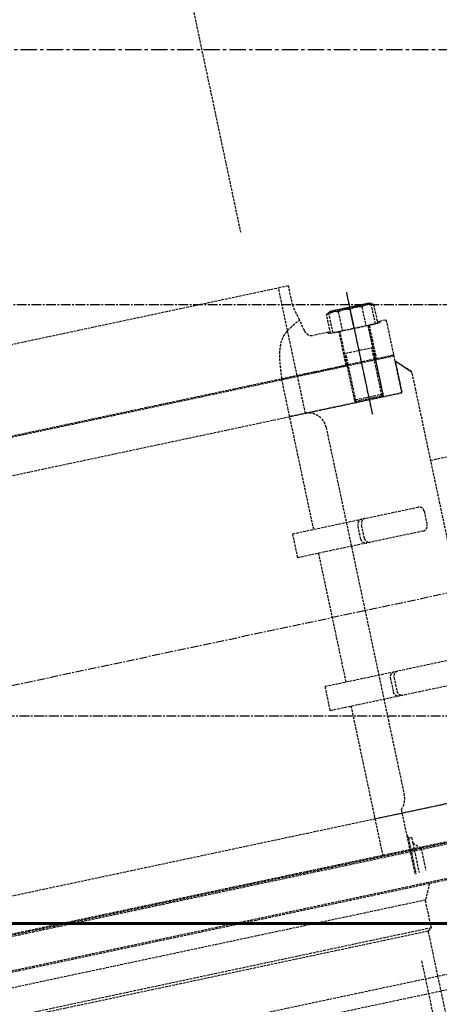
# Model space of a CAD drawing. Header units: millimetres. Extents: x -50096 to 615650, y 194565 to 243945.
# Tile 175 of 256: x 241272 to 242089, y 221101 to 223018. Entities that reach past the tile are written whole.
import ezdxf

# ---------------------------------------------------------------- set-up
doc = ezdxf.new("R2010")
doc.units = ezdxf.units.MM
for name, pattern in [('CENTER2', [28.575, 19.05, -3.175, 3.175, -3.175]), ('ГТО-1 Пунктир', [7, 5, -2]), ('осевая', [50.8, 31.75, -6.35, 6.35, -6.35])]:
    doc.linetypes.add(name, pattern=pattern)
for name, color, linetype, lineweight in [('ГТО-2_Бетон_060', 3, 'Continuous', 60), ('ГТО-2_Осевая', 7, 'осевая', 25), ('ГТО-2_Оси_025', 6, 'осевая', 25), ('ГТО-2_Размеры_035', 2, 'Continuous', 35), ('ОГОС_Пунктир_025', 151, 'ГТО-1 Пунктир', 25)]:
    doc.layers.add(name, color=color, linetype=linetype, lineweight=lineweight)
doc.layers.add('ГТО-2_Штриховка_018', color=7, linetype='Continuous', lineweight=18, true_color=0x6b6b6b)
doc.layers.add('ОЗиМ Оси', color=4, linetype='CENTER2')

# ---------------------------------------------------------------- blocks, each defined once
blk = doc.blocks.new('ОГСО_Затвор_План')
at = {"layer": 'ГТО-2_Оси_025', "ltscale": 0.5}
blk.add_line((1439.7, 0), (-1270.3, 0), dxfattribs=at)
at = {"layer": 'ОГОС_Пунктир_025'}
for p, q in [((-794.6, 650), (949.7, 650)), ((1077.2, 614), (1077.2, 370)), ((1077.2, 609), (1077.2, 375)), ((1053.8, 579.7), (1053.8, 542)), ((1077.2, 542), (1077.2, 579.7)), ((1100.6, 579.7), (1100.6, 542)), ((949.7, 475), (949.7, 564.6)), ((1026.2, 545), (1030.4, 545)), ((1049.2, 475), (1049.2, 542)), ((1105.2, 475), (1105.2, 542)), ((1128.2, 545), (1124, 545)), ((1105.2, 497.5), (1049.2, 497.5)), ((1105.2, 497.5), (1049.2, 497.5)), ((1051.4, 475), (1051.4, 497.5)), ((1103, 475), (1103, 497.5)), ((1140.2, 475), (-794.6, 475)), ((1142.2, 473), (-794.6, 473)), ((919, 175.8), (919, 473)), ((1051.4, 402.8), (1051.4, 475)), ((1051.4, 402.8), (1051.4, 475)), ((1103, 402.8), (1103, 475)), ((1103, 402.8), (1103, 475)), ((1049.2, 405), (1049.2, 400)), ((1105.2, 405), (1049.2, 405)), ((1051.4, 402.8), (1051.4, 400)), ((1103, 402.8), (1103, 400)), ((1105.2, 405), (1105.2, 400)), ((109.7, 400), (1142.2, 400)), ((877.3, 128.2), (877.3, 175.7)), ((919, -128.3), (919, 128.2)), ((877.3, -175.7), (877.3, -128.3)), ((919, -475), (919, -175.8)), ((109.7, -400), (1142.2, -400)), ((972.2, -444.3), (972.2, -521.9)), ((974.3, -450), (974.3, -521.7)), ((1142.2, -473), (-794.6, -473)), ((1140.2, -475), (-794.6, -475)), ((-794.6, -477), (1142.2, -477)), ((980.7, -461.2), (980.7, -520.4)), ((994.4, -475), (994.4, -518.7)), ((1142.2, -543), (-794.6, -543)), ((996.3, -545), (981.7, -575.3)), ((981.7, -575.3), (-794.6, -575.3)), ((981.7, -630.5), (-794.6, -630.5)), ((-794.6, -635), (974.7, -635))]:
    blk.add_line(p, q, dxfattribs=at)
for points in [[(949.7, 564.6), (949.7, 650), (969.7, 650)], [(976.7, 579.5), (969.7, 610), (969.7, 650)], [(1105.2, 542), (1105.2, 405), (1102.2, 402), (1052.2, 402), (1049.2, 405), (1049.2, 542)], [(919, -400), (1142.2, -400), (1142.2, -463), (1169.7, -435.5), (1169.7, 400), (1169.7, 435.5), (1142.2, 463), (1142.2, 400), (919, 400)], [(1105.2, 475), (1105.2, 405), (1102.2, 402), (1052.2, 402), (1049.2, 405), (1049.2, 475)], [(1142.2, 400), (1142.2, 473), (1140.2, 475)], [(1142.2, 400), (1142.2, 473), (1140.2, 475)], [(1142.2, 400), (1142.2, 463), (1169.7, 435.5)], [(1169.7, 260), (1214.9, 260), (1218.7, 256.2), (1218.7, -256.2), (1214.4, -260), (1169.7, -260)], [(-794.6, -545), (1140.2, -545), (1142.2, -543), (1142.2, -477), (1140.2, -475), (-794.6, -475)], [(974.7, -725), (974.7, -635), (981.7, -630.5), (981.7, -575.3)], [(949.7, -689.6), (949.7, -810), (969.2, -810), (974.7, -800.5), (974.7, -725)], [(-794.6, -725), (1140.2, -725), (1142.2, -727), (1142.2, -755), (-794.6, -755)], [(-794.6, -825), (1142.2, -825), (1142.2, -755), (-794.6, -755)]]:
    blk.add_lwpolyline(points, dxfattribs=at)
for points in [[(919.3, 475), (1047.2, 475), (1047.2, 542), (1026.2, 542), (1026.2, 545), (997.4, 545, -0.349242), (981.8, 557.4), (976.7, 579.5)], [(1124, 579.7, 0.211292), (1100.6, 579.7, 0.105646), (1053.8, 579.7, 0.211292), (1030.4, 579.7)], [(1034.7, 579.7, -0.116285), (1077.2, 579.7, -0.116285), (1119.7, 579.7)], [(949.7, 475), (949.7, 400, -0.414214), (983.9, 365), (983.9, -367.1, -0.21363), (972.2, -393.3), (972.2, -444.3), (974.3, -450), (980.7, -450), (980.7, -461.2), (994.4, -475)], [(877.3, 175.7), (1126.6, 175.8, -0.414283), (1136.6, 165.8), (1136.6, 138.2, -0.414214), (1126.6, 128.2), (877.3, 128.2)], [(1014.7, 128.2, -0.414144), (1004.7, 138.2), (1004.7, 165.8, -0.414144), (1014.7, 175.8)], [(1021.9, 128.2, -0.414144), (1011.9, 138.2), (1011.9, 165.8, -0.414144), (1021.9, 175.8)], [(877.3, -175.7), (1126.6, -175.8, 0.414283), (1136.6, -165.8), (1136.6, -138.2, 0.414214), (1126.6, -128.3), (877.3, -128.3)], [(1014.7, -128.3, 0.414144), (1004.7, -138.2), (1004.7, -165.8, 0.414144), (1014.7, -175.8)], [(1021.9, -128.3, 0.414144), (1011.9, -138.2), (1011.9, -165.8, 0.414144), (1021.9, -175.8)]]:
    blk.add_lwpolyline(points, format="xyb", dxfattribs=at)
for points in [[(1124, 579.7), (1124, 542), (1030.4, 542), (1030.4, 579.7), (1037.9, 584), (1116.5, 584)], [(1119.7, 542), (1119.7, 582.2), (1116.5, 584), (1037.9, 584), (1034.7, 582.2), (1034.7, 542)], [(1140.2, 475), (1142.2, 477), (1142.2, 543), (1140.2, 545), (1128.2, 545), (1128.2, 542), (1107.2, 542), (1107.2, 475)]]:
    blk.add_lwpolyline(points, close=True, dxfattribs=at)
for points, knots in [([(949.7, 564.6), (954, 567.5), (962.5, 573.4), (972, 577.4), (976.7, 579.5)], [0, 0, 0, 0, 15.585802, 30.931216, 30.931216, 30.931216, 30.931216]), ([(919.3, 475), (920.2, 483.6), (921.9, 501.7), (925.4, 528.9), (934.1, 549.1), (943.8, 559.8), (947.7, 563), (949.7, 564.6)], [0, 0, 0, 0, 25.928363, 54.505594, 82.284836, 89.85157, 97.520828, 97.520828, 97.520828, 97.520828])]:
    blk.add_open_spline(points, degree=3, knots=knots, dxfattribs=at)
blk = doc.blocks.new('A$C1AA538EC')
at = {"layer": 'ОГОС_Пунктир_025'}
blk.add_line((6338.3, -8299.9), (6733.4, -10158.8), dxfattribs=at)
at = {"layer": 'ГТО-2_Размеры_035', "rotation": 11.99999999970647}
blk.add_blockref('ОГСО_Затвор_План', (6013.4, -11100.1), dxfattribs=at)

msp = doc.modelspace()

# ---------------------------------------------------------------- hatches: boundary and pattern name
at = {"layer": 'ГТО-2_Штриховка_018'}
h = msp.add_hatch(dxfattribs=at)
h.set_pattern_fill('ANSI35', color=256, scale=100)
h.set_pattern_definition([(45, (-115466.6, -494469.8), (-449.0128, 449.0128), []), (45, (-115017.6, -494469.8), (-449.0128, 449.0128), [793.75, -158.75, 0, -158.75])])
h.paths.add_polyline_path([(243988.4, 233562.9), (247488.4, 233562.9), (247488.4, 236562.9), (227633.4, 236562.9), (227633.4, 228037.9), (232688.4, 228037.9), (232688.4, 229062.9), (243988.4, 229062.9)])
edge = h.paths.add_edge_path(flags=16)
edge.add_arc((234968.4, 232762.8), 1700, 0, 360)
edge = h.paths.add_edge_path(flags=16)
edge.add_arc((255968.4, 232762.8), 1700, 0, 360)
h.paths.add_polyline_path([(264438.4, 224462.9), (264438.4, 224822.9), (265938.4, 224822.9), (265938.4, 224462.9), (276518.4, 224462.9), (276518.4, 221662.7), (278018.4, 221662.7), (278018.4, 225962.9), (263788.4, 225962.9), (263788.4, 236562.9), (247488.4, 236562.9), (247488.4, 233562.9), (250988.4, 233562.9), (250988.4, 229062.9), (262288.4, 229062.9), (262288.4, 226212.9), (247488.4, 226212.9), (247488.4, 224462.9), (252623.4, 224462.9), (252623.4, 224822.9), (254123.4, 224822.9), (254123.4, 224462.9), (258378.4, 224462.9), (258378.4, 224822.9), (259878.4, 224822.9), (259878.4, 224462.9)])

# ---------------------------------------------------------------- linework, layer by layer
at = {"layer": 'ГТО-2_Бетон_060', "elevation": 0}
msp.add_lwpolyline([(239468.4, 223758.4), (242468.4, 223758.4), (242468.4, 221258.4), (239468.4, 221258.4), (239468.4, 223758.4)], dxfattribs=at)
at = {"layer": 'ГТО-2_Осевая', "color": 1}
msp.add_lwpolyline([(273718.5, 212462.9), (228218.4, 212464), (228218.4, 222958), (273718.5, 222962.9)], close=True, dxfattribs=at)
at = {"layer": 'ОЗиМ Оси'}
for p, q in [((276318.5, 222462.9), (229518.5, 222462.9)), ((221126.5, 221662.7), (278990.6, 221662.7))]:
    msp.add_line(p, q, dxfattribs=at)

# ---------------------------------------------------------------- block references
at = {"layer": 'ГТО-2_Размеры_035'}
msp.add_blockref('A$C1AA538EC', (234968.4, 232762.8), dxfattribs=at)

doc.saveas('drawing.dxf')
